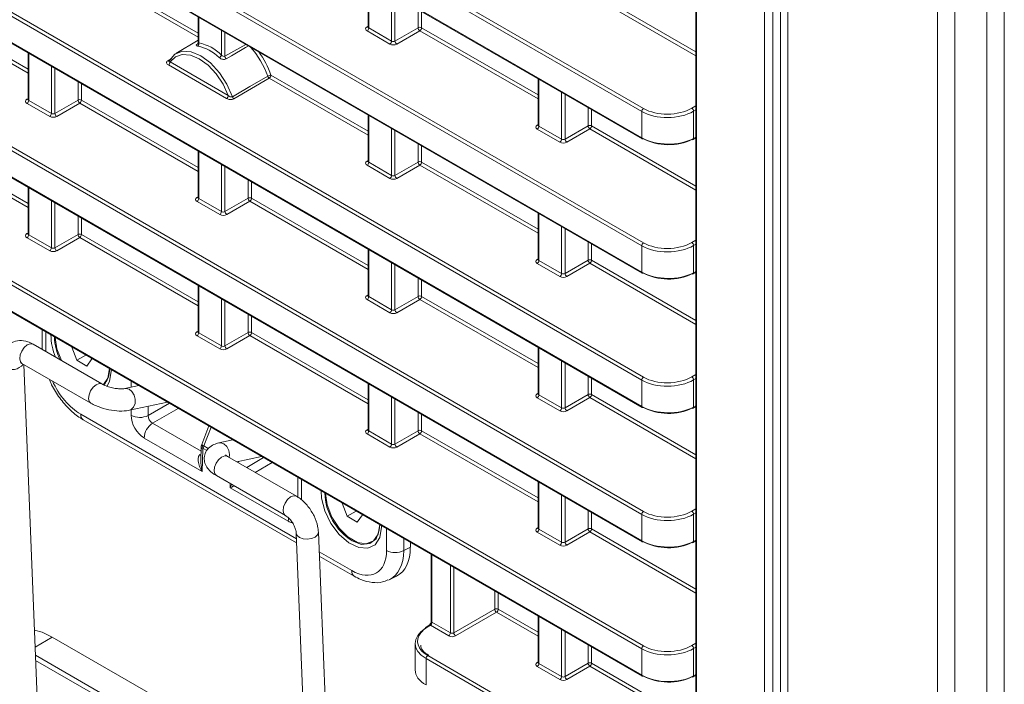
# Model space of a CAD drawing. Header units: millimetres. Extents: x 0 to 1118, y 0 to 864.
# Tile 105 of 235: x 842 to 862, y 297 to 311. Entities that reach past the tile are written whole.
import ezdxf

# ---------------------------------------------------------------- set-up
doc = ezdxf.new("R2010")
doc.units = ezdxf.units.MM

msp = doc.modelspace()

# ---------------------------------------------------------------- linework, layer by layer
at = {"color": 9, "linetype": 'Continuous', "lineweight": 0}
for p, q in [((854.792, 308.702), (756.061, 365.698)), ((756.096, 365.758), (854.826, 308.763)), ((756.061, 365.165), (854.792, 308.17)), ((854.792, 305.978), (756.061, 362.974)), ((756.096, 363.034), (854.826, 306.039)), ((756.061, 362.441), (854.792, 305.445)), ((756.096, 360.31), (854.826, 303.314)), ((854.792, 303.254), (756.061, 360.249)), ((756.061, 359.717), (854.792, 302.721)), ((854.792, 300.53), (756.061, 357.525)), ((756.096, 357.586), (854.826, 300.59)), ((756.061, 356.993), (854.792, 299.997)), ((854.792, 297.805), (756.061, 354.801)), ((756.096, 354.862), (854.826, 297.866)), ((756.061, 354.269), (854.792, 297.273)), ((857.277, 280.352), (857.277, 328.202)), ((857.452, 328.201), (857.452, 280.351)), ((857.752, 280.731), (857.752, 327.07)), ((855.904, 326.557), (855.904, 283.582)), ((860.788, 278.979), (860.788, 325.317)), ((861.141, 278.894), (861.141, 325.233)), ((861.788, 278.894), (861.788, 325.233)), ((862.141, 278.979), (862.141, 325.317)), ((845.796, 310.211), (843.399, 311.595)), ((843.433, 311.656), (845.796, 310.292)), ((849.258, 311.347), (849.258, 310.395)), ((849.718, 310.129), (849.718, 311.081)), ((849.789, 311.041), (849.789, 310.13)), ((855.89, 309.832), (853.74, 311.073)), ((853.775, 311.134), (855.89, 309.913)), ((842.349, 309.477), (839.951, 310.861)), ((839.986, 310.922), (842.349, 309.558)), ((845.811, 310.613), (845.811, 310.092)), ((850.257, 310.4), (850.257, 310.77)), ((850.328, 310.73), (850.328, 310.4)), ((849.222, 310.416), (849.243, 310.429)), ((849.258, 310.395), (849.718, 310.129)), ((849.789, 310.13), (850.257, 310.4)), ((850.328, 310.4), (852.69, 309.036)), ((846.271, 309.846), (846.271, 310.347)), ((846.341, 310.307), (846.341, 309.82)), ((849.684, 310.068), (849.223, 310.334)), ((850.293, 310.339), (849.824, 310.069)), ((852.69, 308.955), (850.293, 310.339)), ((846.341, 309.82), (846.766, 310.062)), ((842.363, 309.879), (842.363, 308.927)), ((842.824, 308.661), (842.824, 309.613)), ((845.186, 309.731), (845.263, 309.778)), ((846.375, 308.963), (845.195, 309.644)), ((845.23, 309.705), (846.41, 309.024)), ((842.894, 309.573), (842.894, 308.662)), ((847.274, 309.439), (849.243, 308.302)), ((843.363, 308.932), (843.363, 309.302)), ((843.433, 309.262), (843.433, 308.932)), ((847.24, 309.378), (846.524, 308.959)), ((849.243, 308.221), (847.24, 309.378)), ((852.705, 309.357), (852.705, 308.405)), ((853.166, 308.139), (853.166, 309.091)), ((853.236, 309.051), (853.236, 308.14)), ((842.327, 308.948), (842.349, 308.961)), ((842.789, 308.6), (842.329, 308.866)), ((842.363, 308.927), (842.824, 308.661)), ((842.894, 308.662), (843.363, 308.932)), ((843.399, 308.871), (842.93, 308.6)), ((845.796, 307.487), (843.399, 308.871)), ((843.433, 308.932), (845.796, 307.568)), ((855.808, 308.767), (855.89, 308.815)), ((849.258, 308.623), (849.258, 307.671)), ((853.705, 308.41), (853.705, 308.78)), ((853.775, 308.74), (853.775, 308.41)), ((854.792, 308.17), (854.792, 308.702)), ((855.89, 308.733), (855.843, 308.706)), ((855.843, 308.706), (855.843, 308.154)), ((852.669, 308.426), (852.69, 308.439)), ((852.705, 308.405), (853.166, 308.139)), ((853.236, 308.14), (853.705, 308.41)), ((853.775, 308.41), (855.89, 307.189)), ((849.718, 307.405), (849.718, 308.357)), ((849.789, 308.317), (849.789, 307.406)), ((853.131, 308.078), (852.67, 308.344)), ((853.74, 308.349), (853.271, 308.079)), ((855.89, 307.108), (853.74, 308.349)), ((842.349, 306.753), (839.951, 308.137)), ((839.986, 308.198), (842.349, 306.834)), ((850.257, 307.676), (850.257, 308.046)), ((850.328, 308.006), (850.328, 307.676)), ((855.843, 308.154), (855.89, 308.179)), ((845.811, 307.889), (845.811, 306.937)), ((846.271, 306.671), (846.271, 307.623)), ((849.222, 307.692), (849.243, 307.705)), ((849.684, 307.344), (849.223, 307.61)), ((849.258, 307.671), (849.718, 307.405)), ((849.789, 307.406), (850.257, 307.676)), ((850.293, 307.615), (849.824, 307.345)), ((852.69, 306.231), (850.293, 307.615)), ((850.328, 307.676), (852.69, 306.312)), ((846.341, 307.583), (846.341, 306.672)), ((846.81, 306.942), (846.81, 307.312)), ((846.88, 307.272), (846.88, 306.942)), ((842.363, 307.155), (842.363, 306.203)), ((842.824, 305.937), (842.824, 306.889)), ((842.894, 306.849), (842.894, 305.938)), ((845.775, 306.958), (845.796, 306.971)), ((846.237, 306.61), (845.776, 306.876)), ((845.811, 306.937), (846.271, 306.671)), ((846.341, 306.672), (846.81, 306.942)), ((846.846, 306.881), (846.377, 306.61)), ((849.243, 305.497), (846.846, 306.881)), ((846.88, 306.942), (849.243, 305.578)), ((852.705, 306.633), (852.705, 305.681)), ((843.363, 306.208), (843.363, 306.578)), ((843.433, 306.538), (843.433, 306.208)), ((842.327, 306.224), (842.349, 306.237)), ((842.363, 306.203), (842.824, 305.937)), ((842.894, 305.938), (843.363, 306.208)), ((843.433, 306.208), (845.796, 304.844)), ((853.166, 305.415), (853.166, 306.367)), ((853.236, 306.327), (853.236, 305.416)), ((842.789, 305.876), (842.329, 306.142)), ((843.399, 306.147), (842.93, 305.876)), ((845.796, 304.763), (843.399, 306.147)), ((853.705, 305.686), (853.705, 306.056)), ((853.775, 306.016), (853.775, 305.686)), ((855.808, 306.043), (855.89, 306.091)), ((855.89, 306.009), (855.843, 305.982)), ((849.258, 305.899), (849.258, 304.947)), ((854.792, 305.445), (854.792, 305.978)), ((855.843, 305.982), (855.843, 305.43)), ((849.718, 304.681), (849.718, 305.633)), ((852.669, 305.702), (852.69, 305.715)), ((853.131, 305.354), (852.67, 305.62)), ((852.705, 305.681), (853.166, 305.415)), ((853.236, 305.416), (853.705, 305.686)), ((853.74, 305.625), (853.271, 305.355)), ((855.89, 304.384), (853.74, 305.625)), ((853.775, 305.686), (855.89, 304.465)), ((849.789, 305.593), (849.789, 304.682)), ((855.843, 305.43), (855.89, 305.455)), ((850.257, 304.952), (850.257, 305.322)), ((850.328, 305.282), (850.328, 304.952)), ((845.811, 305.165), (845.811, 304.213)), ((846.271, 303.947), (846.271, 304.899)), ((846.341, 304.859), (846.341, 303.948)), ((849.222, 304.968), (849.243, 304.981)), ((849.684, 304.62), (849.223, 304.886)), ((849.258, 304.947), (849.718, 304.681)), ((849.789, 304.682), (850.257, 304.952)), ((850.293, 304.891), (849.824, 304.62)), ((852.69, 303.507), (850.293, 304.891)), ((850.328, 304.952), (852.69, 303.588)), ((846.81, 304.218), (846.81, 304.588)), ((846.88, 304.548), (846.88, 304.218)), ((842.711, 304.23), (842.711, 303.833)), ((845.775, 304.234), (845.796, 304.247)), ((845.811, 304.213), (846.271, 303.947)), ((846.341, 303.948), (846.81, 304.218)), ((846.88, 304.218), (849.243, 302.854)), ((846.237, 303.886), (845.776, 304.152)), ((846.846, 304.157), (846.377, 303.886)), ((849.243, 302.773), (846.846, 304.157)), ((852.705, 303.909), (852.705, 302.957)), ((853.166, 302.691), (853.166, 303.643)), ((853.236, 303.603), (853.236, 302.692)), ((844.438, 303.11), (844.438, 303.233)), ((853.705, 302.962), (853.705, 303.332)), ((853.775, 303.292), (853.775, 302.962)), ((854.792, 302.721), (854.792, 303.254)), ((855.808, 303.319), (855.89, 303.367)), ((855.89, 303.285), (855.843, 303.258)), ((855.843, 303.258), (855.843, 302.706)), ((849.258, 303.175), (849.258, 302.223)), ((849.718, 301.957), (849.718, 302.909)), ((849.789, 302.869), (849.789, 301.958)), ((852.669, 302.978), (852.69, 302.991)), ((853.131, 302.63), (852.67, 302.896)), ((852.705, 302.957), (853.166, 302.691)), ((853.236, 302.692), (853.705, 302.962)), ((853.74, 302.901), (853.271, 302.63)), ((855.89, 301.66), (853.74, 302.901)), ((853.775, 302.962), (855.89, 301.741)), ((844.438, 302.539), (844.438, 302.65)), ((844.786, 302.536), (845.216, 302.784)), ((844.786, 302.725), (844.786, 302.536)), ((845.393, 302.682), (844.874, 302.383)), ((855.843, 302.706), (855.89, 302.731)), ((843.418, 302.563), (847.791, 300.039)), ((850.257, 302.228), (850.257, 302.598)), ((850.328, 302.558), (850.328, 302.228)), ((844.874, 302.383), (845.859, 301.814)), ((846.059, 302.298), (845.914, 301.92)), ((849.222, 302.244), (849.243, 302.257)), ((849.258, 302.223), (849.718, 301.957)), ((849.789, 301.958), (850.257, 302.228)), ((850.328, 302.228), (852.69, 300.864)), ((845.881, 301.401), (844.703, 302.08)), ((849.684, 301.896), (849.223, 302.162)), ((850.293, 302.167), (849.824, 301.896)), ((852.69, 300.783), (850.293, 302.167)), ((845.894, 301.852), (845.881, 301.401)), ((845.899, 301.867), (845.894, 301.852)), ((845.975, 301.824), (845.899, 301.867)), ((845.914, 301.92), (846.004, 301.868)), ((846.782, 301.483), (847.126, 301.682)), ((846.613, 301.605), (846.606, 301.584)), ((847.299, 301.582), (846.956, 301.383)), ((847.891, 301.24), (847.891, 300.825)), ((846.449, 301.073), (846.446, 301.157)), ((847.626, 300.393), (846.449, 301.073)), ((852.705, 301.185), (852.705, 300.233)), ((853.166, 299.967), (853.166, 300.919)), ((853.236, 300.879), (853.236, 299.968)), ((855.808, 300.595), (855.89, 300.642)), ((853.705, 300.238), (853.705, 300.608)), ((853.775, 300.568), (853.775, 300.238)), ((854.792, 299.997), (854.792, 300.53)), ((855.89, 300.561), (855.843, 300.534)), ((855.843, 300.534), (855.843, 299.982)), ((849.618, 299.8), (849.618, 300.243)), ((852.669, 300.254), (852.69, 300.267)), ((852.705, 300.233), (853.166, 299.967)), ((853.236, 299.968), (853.705, 300.238)), ((853.775, 300.238), (855.89, 299.017)), ((849.965, 300.043), (849.965, 299.797)), ((853.131, 299.906), (852.67, 300.172)), ((853.74, 300.177), (853.271, 299.906)), ((855.89, 298.936), (853.74, 300.177)), ((849.965, 299.797), (850.1, 299.864)), ((855.843, 299.982), (855.89, 300.007)), ((848.252, 299.773), (848.911, 299.392)), ((850.539, 299.711), (850.539, 298.343)), ((850.912, 298.128), (850.912, 299.496)), ((850.982, 299.456), (850.982, 298.129)), ((851.81, 298.608), (851.81, 298.977)), ((851.881, 298.937), (851.881, 298.607)), ((850.982, 298.129), (851.81, 298.608)), ((851.846, 298.546), (851.017, 298.068)), ((852.69, 298.059), (851.846, 298.546)), ((851.881, 298.607), (852.69, 298.14)), ((852.705, 298.461), (852.705, 297.509)), ((850.506, 298.282), (850.444, 298.244)), ((850.877, 298.067), (850.506, 298.282)), ((850.539, 298.343), (850.912, 298.128)), ((842.841, 298.045), (842.491, 297.839)), ((853.166, 297.242), (853.166, 298.195)), ((853.236, 298.155), (853.236, 297.244)), ((853.705, 297.514), (853.705, 297.884)), ((853.775, 297.843), (853.775, 297.514)), ((855.808, 297.871), (855.89, 297.918)), ((855.89, 297.837), (855.843, 297.81)), ((845.808, 295.766), (842.498, 297.676)), ((850.453, 297.667), (854.826, 295.142)), ((854.792, 297.273), (854.792, 297.805)), ((855.843, 297.81), (855.843, 297.258)), ((842.502, 297.572), (845.72, 295.715)), ((854.792, 295.081), (850.418, 297.606)), ((850.418, 297.606), (850.418, 297.074)), ((852.669, 297.53), (852.69, 297.543)), ((853.131, 297.182), (852.67, 297.448)), ((852.705, 297.509), (853.166, 297.242)), ((853.236, 297.244), (853.705, 297.514)), ((853.74, 297.453), (853.271, 297.182)), ((855.89, 296.212), (853.74, 297.453)), ((853.775, 297.514), (855.89, 296.293)), ((855.843, 297.258), (855.89, 297.283))]:
    msp.add_line(p, q, dxfattribs=at)
at = {"color": 7, "linetype": 'Continuous', "lineweight": 15}
for p, q in [((756.072, 365.143), (854.802, 308.147)), ((756.072, 362.418), (854.802, 305.423)), ((756.072, 359.694), (854.802, 302.699)), ((756.072, 356.97), (854.802, 299.974)), ((756.072, 354.246), (854.802, 297.25)), ((857.606, 327.274), (857.606, 280.935)), ((855.89, 326.577), (855.89, 283.602)), ((849.243, 311.356), (849.243, 310.416)), ((845.796, 310.622), (845.796, 310.09)), ((849.243, 310.416), (849.242, 310.41)), ((845.796, 310.147), (845.348, 309.875)), ((842.349, 309.888), (842.349, 308.947)), ((845.208, 309.727), (845.207, 309.726)), ((852.69, 309.366), (852.69, 308.426)), ((842.349, 308.948), (842.347, 308.941)), ((849.243, 308.632), (849.243, 307.692)), ((852.69, 308.426), (852.689, 308.42)), ((855.832, 308.131), (855.89, 308.162)), ((845.796, 307.898), (845.796, 306.957)), ((849.243, 307.692), (849.242, 307.685)), ((842.349, 307.164), (842.349, 306.223)), ((845.796, 306.958), (845.794, 306.951)), ((852.69, 306.642), (852.69, 305.702)), ((842.349, 306.224), (842.347, 306.217)), ((849.243, 305.908), (849.243, 304.967)), ((852.69, 305.702), (852.689, 305.695)), ((855.832, 305.407), (855.89, 305.438)), ((845.796, 305.174), (845.796, 304.233)), ((849.243, 304.968), (849.242, 304.961)), ((842.638, 304.272), (842.638, 303.889)), ((845.796, 304.234), (845.794, 304.227)), ((843.849, 303.176), (842.452, 303.982)), ((843.241, 303.924), (843.238, 303.919)), ((843.244, 303.923), (843.238, 303.919)), ((843.238, 303.919), (843.34, 303.656)), ((852.69, 303.918), (852.69, 302.977)), ((843.523, 303.762), (843.34, 303.656)), ((843.34, 303.656), (843.544, 303.539)), ((843.544, 303.539), (843.646, 303.684)), ((843.646, 303.684), (843.643, 303.692)), ((842.227, 303.593), (843.624, 302.786)), ((842.63, 294.372), (842.263, 303.572)), ((843.999, 303.48), (843.999, 303.487)), ((844.035, 303.466), (844.036, 303.439)), ((844.593, 303.144), (844.311, 303.083)), ((844.314, 303.084), (844.311, 303.083)), ((849.243, 303.184), (849.243, 302.243)), ((852.69, 302.978), (852.689, 302.971)), ((844.405, 302.643), (845.174, 302.808)), ((855.832, 302.683), (855.89, 302.714)), ((843.47, 302.449), (847.794, 299.953)), ((846.014, 302.324), (845.871, 301.949)), ((849.243, 302.244), (849.242, 302.237)), ((846.503, 302.042), (846.22, 301.981)), ((845.862, 301.902), (845.853, 301.623)), ((847.791, 300.9), (846.394, 301.707)), ((846.582, 301.598), (847.084, 301.706)), ((846.169, 301.317), (847.566, 300.511)), ((847.818, 301.282), (847.818, 300.883)), ((852.69, 301.194), (852.69, 300.253)), ((848.722, 300.761), (848.718, 300.756)), ((848.724, 300.759), (848.718, 300.756)), ((848.718, 300.756), (848.82, 300.493)), ((849.003, 300.598), (848.82, 300.493)), ((848.82, 300.493), (849.024, 300.375)), ((849.024, 300.375), (849.127, 300.52)), ((849.127, 300.52), (849.123, 300.529)), ((849.479, 300.317), (849.479, 300.323)), ((852.69, 300.254), (852.689, 300.247)), ((847.786, 300.154), (848.155, 290.905)), ((848.605, 290.923), (848.236, 300.172)), ((850.1, 299.864), (850.1, 299.965)), ((855.832, 299.959), (855.89, 299.99)), ((848.255, 299.686), (848.963, 299.278)), ((850.525, 299.72), (850.525, 298.364)), ((849.682, 299.212), (849.819, 299.28)), ((852.69, 298.47), (852.69, 297.529)), ((850.48, 298.284), (850.418, 298.246)), ((846.335, 296.028), (842.841, 298.045)), ((850.198, 297.915), (850.198, 297.377)), ((852.69, 297.53), (852.689, 297.523)), ((855.832, 297.235), (855.89, 297.266))]:
    msp.add_line(p, q, dxfattribs=at)
at = {"color": 9, "linetype": 'Continuous', "lineweight": 0, "flags": 128}
for points in [[(846.821, 310.03), (846.761, 309.996), (846.473, 309.831), (846.364, 309.769)], [(846.41, 309.024), (846.304, 309.252), (846.163, 309.462), (845.998, 309.638), (845.82, 309.769), (845.642, 309.844), (845.477, 309.858), (845.336, 309.811), (845.23, 309.705)], [(846.492, 309), (846.563, 309.042), (846.849, 309.209), (847.208, 309.419)], [(842.902, 304.12), (842.935, 303.887), (843.025, 303.652)], [(842.181, 303.688), (842.19, 303.764), (842.222, 303.844), (842.272, 303.915), (842.332, 303.967), (842.394, 303.992), (842.447, 303.985), (842.452, 303.982)], [(842.227, 303.593), (842.196, 303.626), (842.181, 303.688)], [(843.877, 303.162), (843.966, 303.292), (843.999, 303.49)], [(843.577, 302.881), (843.587, 302.958), (843.619, 303.037), (843.669, 303.109), (843.729, 303.161), (843.79, 303.185), (843.844, 303.179), (843.848, 303.176)], [(844.491, 302.707), (844.519, 302.78), (844.522, 302.865), (844.501, 302.95), (844.457, 303.022), (844.399, 303.07), (844.334, 303.086), (844.314, 303.084)], [(843.624, 302.786), (843.592, 302.82), (843.577, 302.881)], [(844.405, 302.643), (844.443, 302.658), (844.491, 302.707)], [(846.22, 301.981), (846.258, 301.983), (846.322, 301.959), (846.378, 301.906), (846.417, 301.83), (846.433, 301.744), (846.43, 301.686)], [(845.829, 301.743), (845.846, 301.735), (845.856, 301.731)], [(846.123, 301.412), (846.132, 301.488), (846.164, 301.568), (846.214, 301.639), (846.275, 301.691), (846.336, 301.716), (846.389, 301.709), (846.394, 301.707)], [(846.169, 301.317), (846.138, 301.351), (846.123, 301.412)], [(847.519, 300.606), (847.529, 300.682), (847.561, 300.762), (847.611, 300.833), (847.671, 300.885), (847.733, 300.91), (847.786, 300.903), (847.791, 300.9)], [(848.382, 300.957), (848.415, 300.724), (848.51, 300.478), (848.656, 300.252), (848.835, 300.074), (849.026, 299.964), (849.205, 299.936), (849.351, 299.993), (849.446, 300.128), (849.479, 300.326)], [(847.565, 300.511), (847.534, 300.545), (847.519, 300.606)], [(847.626, 300.393), (847.629, 300.434), (847.633, 300.453)], [(847.786, 300.154), (847.803, 300.106), (847.852, 300.063)], [(847.852, 300.063), (847.925, 300.036), (848.011, 300.027), (848.097, 300.04), (848.17, 300.071), (848.219, 300.117), (848.236, 300.169), (848.236, 300.172)]]:
    msp.add_lwpolyline(points, dxfattribs=at)
at = {"color": 7, "linetype": 'Continuous', "lineweight": 15, "flags": 128}
for points in [[(845.218, 309.736), (845.328, 309.862), (845.479, 309.922), (845.659, 309.911), (845.855, 309.83), (846.05, 309.685), (846.231, 309.488), (846.382, 309.253), (846.492, 309)], [(842.638, 303.889), (842.638, 303.887), (842.64, 303.874)], [(844.036, 303.439), (844.003, 303.229), (843.947, 303.124)], [(849.515, 300.302), (849.516, 300.275), (849.483, 300.065), (849.387, 299.916), (849.239, 299.844), (849.055, 299.857), (848.854, 299.954), (848.659, 300.123), (848.491, 300.348), (848.367, 300.602), (848.302, 300.86), (848.294, 301.007)], [(849.479, 300.317), (849.471, 300.21), (849.405, 300.038), (849.28, 299.939), (849.113, 299.924), (848.922, 299.995)], [(842.841, 298.045), (842.634, 298.141), (842.478, 298.181)]]:
    msp.add_lwpolyline(points, dxfattribs=at)
at = {"color": 9, "linetype": 'Continuous', "lineweight": 0}
for centre, radius, start, end in [((849.237, 310.44), 0.0279, 236.5278, 281.5634), ((849.181, 310.398), 0.077, 303.2297, 357.3477), ((850.292, 310.332), 0.077, 62.6565, 116.7662), ((850.337, 310.405), 0.0793, 183.5222, 236.4778), ((850.251, 310.404), 0.077, 303.2297, 357.3477), ((845.752, 310.076), 0.0604, 305.9949, 15.9348), ((849.642, 310.132), 0.077, 303.2297, 357.3477), ((849.868, 310.135), 0.0793, 183.5222, 236.4778), ((846.172, 309.883), 0.106, 301.2937, 339.586), ((846.422, 309.825), 0.0802, 183.467, 223.9881), ((845.201, 309.754), 0.0278, 236.318, 281.8836), ((845.153, 309.709), 0.077, 303.2297, 357.3477), ((847.285, 309.283), 0.156, 93.9099, 119.5045), ((847.283, 309.444), 0.0795, 198.7239, 236.7043), ((847.197, 309.442), 0.077, 303.2297, 357.3477), ((846.333, 309.027), 0.077, 303.2297, 357.3477), ((846.567, 309.026), 0.0796, 198.3946, 236.6812), ((842.343, 308.971), 0.0279, 236.5278, 281.5634), ((842.286, 308.93), 0.077, 303.2297, 357.3477), ((843.398, 308.864), 0.077, 62.6565, 116.7662), ((843.442, 308.937), 0.0793, 183.5222, 236.4778), ((843.356, 308.936), 0.077, 303.2297, 357.3477), ((842.747, 308.664), 0.077, 303.2297, 357.3477), ((842.973, 308.667), 0.0793, 183.5222, 236.4778), ((854.869, 308.698), 0.077, 123.2297, 177.3477), ((855.764, 308.701), 0.0793, 3.5222, 56.4778), ((852.684, 308.45), 0.0279, 236.5278, 281.5634), ((852.628, 308.408), 0.077, 303.2297, 357.3477), ((853.739, 308.342), 0.077, 62.6565, 116.7662), ((853.784, 308.415), 0.0793, 183.5222, 236.4778), ((853.698, 308.414), 0.077, 303.2297, 357.3477), ((853.089, 308.142), 0.077, 303.2297, 357.3477), ((853.315, 308.145), 0.0793, 183.5222, 236.4778), ((854.816, 308.167), 0.0247, 173.763, 234.9248), ((855.818, 308.152), 0.0251, 303.6566, 5.5302), ((849.237, 307.715), 0.0279, 236.5278, 281.5634), ((849.181, 307.674), 0.077, 303.2297, 357.3477), ((850.292, 307.608), 0.077, 62.6565, 116.7662), ((850.337, 307.681), 0.0793, 183.5222, 236.4778), ((850.251, 307.68), 0.077, 303.2297, 357.3477), ((849.642, 307.408), 0.077, 303.2297, 357.3477), ((849.868, 307.411), 0.0793, 183.5222, 236.4778), ((845.79, 306.981), 0.0279, 236.5278, 281.5634), ((845.734, 306.94), 0.077, 303.2297, 357.3477), ((846.845, 306.874), 0.077, 62.6565, 116.7662), ((846.889, 306.947), 0.0793, 183.5222, 236.4778), ((846.803, 306.946), 0.077, 303.2297, 357.3477), ((846.194, 306.674), 0.077, 303.2297, 357.3477), ((846.421, 306.677), 0.0793, 183.5222, 236.4778), ((842.343, 306.247), 0.0279, 236.5278, 281.5634), ((842.286, 306.206), 0.077, 303.2297, 357.3477), ((843.398, 306.139), 0.077, 62.6565, 116.7662), ((843.442, 306.213), 0.0793, 183.5222, 236.4778), ((843.356, 306.211), 0.077, 303.2297, 357.3477), ((854.869, 305.974), 0.077, 123.2297, 177.3477), ((855.764, 305.977), 0.0793, 3.5222, 56.4778), ((842.747, 305.94), 0.077, 303.2297, 357.3477), ((842.973, 305.942), 0.0793, 183.5222, 236.4778), ((852.684, 305.725), 0.0279, 236.5278, 281.5634), ((852.628, 305.684), 0.077, 303.2297, 357.3477), ((853.739, 305.618), 0.077, 62.6565, 116.7662), ((853.784, 305.691), 0.0793, 183.5222, 236.4778), ((853.698, 305.69), 0.077, 303.2297, 357.3477), ((853.089, 305.418), 0.077, 303.2297, 357.3477), ((853.315, 305.421), 0.0793, 183.5222, 236.4778), ((854.816, 305.443), 0.0247, 173.763, 234.9248), ((855.818, 305.428), 0.0251, 303.6566, 5.5302), ((849.237, 304.991), 0.0279, 236.5278, 281.5634), ((849.181, 304.95), 0.077, 303.2297, 357.3477), ((850.292, 304.884), 0.077, 62.6565, 116.7662), ((850.337, 304.957), 0.0793, 183.5222, 236.4778), ((850.251, 304.956), 0.077, 303.2297, 357.3477), ((849.642, 304.684), 0.077, 303.2297, 357.3477), ((849.868, 304.687), 0.0793, 183.5222, 236.4778), ((845.79, 304.257), 0.0279, 236.5278, 281.5634), ((845.734, 304.216), 0.077, 303.2297, 357.3477), ((846.845, 304.149), 0.077, 62.6565, 116.7662), ((846.889, 304.223), 0.0793, 183.5222, 236.4778), ((846.803, 304.221), 0.077, 303.2297, 357.3477), ((846.194, 303.95), 0.077, 303.2297, 357.3477), ((846.421, 303.952), 0.0793, 183.5222, 236.4778), ((842.028, 303.749), 0.281, 237.4614, 322.6664), ((854.869, 303.25), 0.077, 123.2297, 177.3477), ((855.764, 303.253), 0.0793, 3.5222, 56.4778), ((852.684, 303.001), 0.0279, 236.5278, 281.5634), ((852.628, 302.96), 0.077, 303.2297, 357.3477), ((853.739, 302.894), 0.077, 62.6565, 116.7662), ((853.784, 302.967), 0.0793, 183.5222, 236.4778), ((853.698, 302.966), 0.077, 303.2297, 357.3477), ((853.089, 302.694), 0.077, 303.2297, 357.3477), ((853.315, 302.697), 0.0793, 183.5222, 236.4778), ((854.816, 302.719), 0.0247, 173.763, 234.9248), ((855.818, 302.704), 0.0251, 303.6566, 5.5302), ((843.538, 302.548), 0.12, 172.8844, 235.8034), ((844.615, 302.883), 0.386, 242.6993, 296.146), ((845.089, 302.062), 0.386, 123.85, 177.3048), ((849.237, 302.267), 0.0279, 236.5278, 281.5634), ((849.181, 302.226), 0.077, 303.2297, 357.3477), ((850.292, 302.159), 0.077, 62.6565, 116.7662), ((850.337, 302.233), 0.0793, 183.5222, 236.4778), ((850.251, 302.231), 0.077, 303.2297, 357.3477), ((845.92, 301.905), 0.0589, 184.3961, 244.0112), ((846.005, 301.935), 0.125, 178.1657, 212.5351), ((849.642, 301.96), 0.077, 303.2297, 357.3477), ((849.868, 301.962), 0.0793, 183.5222, 236.4778), ((854.869, 300.526), 0.077, 123.2297, 177.3477), ((855.764, 300.529), 0.0793, 3.5222, 56.4778), ((852.684, 300.277), 0.0279, 236.5278, 281.5634), ((852.628, 300.236), 0.077, 303.2297, 357.3477), ((853.739, 300.169), 0.077, 62.6565, 116.7662), ((853.784, 300.243), 0.0793, 183.5222, 236.4778), ((853.698, 300.241), 0.077, 303.2297, 357.3477), ((853.089, 299.97), 0.077, 303.2297, 357.3477), ((853.315, 299.972), 0.0793, 183.5222, 236.4778), ((854.816, 299.995), 0.0247, 173.763, 234.9248), ((855.818, 299.98), 0.0251, 303.6566, 5.5302), ((849.795, 300.143), 0.386, 242.6993, 296.146), ((849.031, 299.377), 0.12, 172.8827, 235.8205), ((851.845, 298.539), 0.077, 62.6565, 116.7662), ((851.89, 298.613), 0.0793, 183.5222, 236.4778), ((851.804, 298.611), 0.077, 303.2297, 357.3477), ((850.429, 298.223), 0.0251, 54.4735, 116.3416), ((850.491, 298.262), 0.0244, 53.4892, 117.3259), ((850.549, 298.366), 0.0247, 185.0787, 246.2415), ((850.835, 298.132), 0.077, 303.2297, 357.3477), ((851.061, 298.134), 0.0793, 183.5222, 236.4778), ((854.869, 297.802), 0.077, 123.2297, 177.3477), ((855.764, 297.805), 0.0793, 3.5222, 56.4778), ((850.495, 297.603), 0.077, 123.2297, 177.3477), ((852.684, 297.553), 0.0279, 236.5278, 281.5634), ((852.628, 297.512), 0.077, 303.2297, 357.3477), ((853.739, 297.445), 0.077, 62.6565, 116.7662), ((853.784, 297.519), 0.0793, 183.5222, 236.4778), ((853.698, 297.517), 0.077, 303.2297, 357.3477), ((853.089, 297.246), 0.077, 303.2297, 357.3477), ((853.315, 297.248), 0.0793, 183.5222, 236.4778), ((854.816, 297.271), 0.0247, 173.763, 234.9248), ((855.818, 297.256), 0.0251, 303.6566, 5.5302)]:
    msp.add_arc(centre, radius, start, end, dxfattribs=at)
at = {"color": 7, "linetype": 'Continuous', "lineweight": 15}
for centre, radius, start, end in [((845.607, 309.16), 0.886, 45.5715, 78.2144), ((845.621, 309.182), 0.93, 45.5715, 78.2144), ((845.581, 308.854), 1.722, 19.1411, 42.0563), ((845.559, 308.842), 1.816, 19.1791, 36.0505), ((854.812, 308.169), 0.0248, 245.3602, 304.6041), ((855.822, 308.154), 0.0247, 233.6019, 292.9652), ((854.812, 305.445), 0.0248, 245.3602, 304.6041), ((855.822, 305.43), 0.0247, 233.6019, 292.9652), ((843.956, 304.167), 1.142, 179.7948, 202.9621), ((843.971, 304.152), 1.086, 181.1841, 206.5897), ((843.571, 303.449), 0.429, 316.1341, 4.1224), ((854.812, 302.721), 0.0248, 245.3602, 304.6041), ((855.822, 302.706), 0.0247, 233.6019, 292.9652), ((849.552, 301.001), 1.187, 181.7054, 237.9536), ((854.812, 299.997), 0.0248, 245.3602, 304.6041), ((855.822, 299.982), 0.0247, 233.6019, 292.9652), ((850.433, 298.226), 0.0247, 127.033, 186.4015), ((854.812, 297.273), 0.0248, 245.3602, 304.6041), ((855.822, 297.258), 0.0247, 233.6019, 292.9652)]:
    msp.add_arc(centre, radius, start, end, dxfattribs=at)
at = {"color": 9, "linetype": 'Continuous', "lineweight": 0}
for centre, major_axis, ratio, start_param, end_param in [((849.294, 310.376), (0.1, 0.0015), 0.587275, 2.364613, 3.917956), ((849.293, 310.417), (0.05, 0.0016), 0.597067, 3.122887, 3.908285), ((849.754, 310.11), (0.1, 0.0015), 0.587275, 3.917956, 5.471299), ((849.754, 310.151), (0.05, 0.0016), 0.597067, 3.908285, 5.461628), ((842.399, 308.908), (0.1, 0.0015), 0.587275, 2.364613, 3.917956), ((842.399, 308.948), (0.05, 0.0016), 0.597067, 3.122887, 3.908285), ((842.86, 308.642), (0.1, 0.0015), 0.587275, 3.917956, 5.471299), ((842.86, 308.682), (0.05, 0.0016), 0.597067, 3.908285, 5.461628), ((855.322, 309.018), (0.75, 0.011), 0.586615, 3.918577, 5.471921), ((855.321, 309.058), (0.7, 0.011), 0.587275, 3.917956, 5.471299), ((852.741, 308.386), (0.1, 0.0015), 0.587275, 2.364613, 3.917956), ((852.74, 308.427), (0.05, 0.0016), 0.597067, 3.122887, 3.908285), ((853.202, 308.12), (0.1, 0.0015), 0.587275, 3.917956, 5.471299), ((853.201, 308.161), (0.05, 0.0016), 0.597067, 3.908285, 5.461628), ((849.294, 307.652), (0.1, 0.0015), 0.587275, 2.364613, 3.917956), ((849.293, 307.693), (0.05, 0.0016), 0.597067, 3.122887, 3.908285), ((849.754, 307.427), (0.05, 0.0016), 0.597067, 3.908285, 5.461628), ((849.754, 307.386), (0.1, 0.0015), 0.587275, 3.917956, 5.471299), ((845.846, 306.918), (0.1, 0.0015), 0.587275, 2.364613, 3.917956), ((845.846, 306.958), (0.05, 0.0016), 0.597067, 3.122887, 3.908285), ((846.307, 306.652), (0.1, 0.0015), 0.587275, 3.917956, 5.471299), ((846.307, 306.692), (0.05, 0.0016), 0.597067, 3.908285, 5.461628), ((842.399, 306.184), (0.1, 0.0015), 0.587275, 2.364613, 3.917956), ((842.399, 306.224), (0.05, 0.0016), 0.597067, 3.122887, 3.908285), ((855.321, 306.334), (0.7, 0.011), 0.587275, 3.917956, 5.471299), ((842.86, 305.918), (0.1, 0.0015), 0.587275, 3.917956, 5.471299), ((842.86, 305.958), (0.05, 0.0016), 0.597067, 3.908285, 5.461628), ((855.322, 306.294), (0.75, 0.011), 0.586615, 3.918577, 5.471921), ((852.741, 305.662), (0.1, 0.0015), 0.587275, 2.364613, 3.917956), ((852.74, 305.703), (0.05, 0.0016), 0.597067, 3.122887, 3.908285), ((853.201, 305.437), (0.05, 0.0016), 0.597067, 3.908285, 5.461628), ((853.202, 305.396), (0.1, 0.0015), 0.587275, 3.917956, 5.471299), ((849.294, 304.928), (0.1, 0.0015), 0.587275, 2.364613, 3.917956), ((849.293, 304.968), (0.05, 0.0016), 0.597067, 3.122887, 3.908285), ((849.754, 304.662), (0.1, 0.0015), 0.587275, 3.917956, 5.471299), ((849.754, 304.702), (0.05, 0.0016), 0.597067, 3.908285, 5.461628), ((845.846, 304.194), (0.1, 0.0015), 0.587275, 2.364613, 3.917956), ((845.846, 304.234), (0.05, 0.0016), 0.597067, 3.122887, 3.908285), ((846.307, 303.928), (0.1, 0.0015), 0.587275, 3.917956, 5.471299), ((846.307, 303.968), (0.05, 0.0016), 0.597067, 3.908285, 5.461628), ((843.419, 303.38), (-0.5, 0.866), 0.578085, 1.405626, 2.355667), ((855.322, 303.57), (0.75, 0.011), 0.586615, 3.918577, 5.471921), ((855.321, 303.61), (0.7, 0.011), 0.587275, 3.917956, 5.471299), ((852.741, 302.938), (0.1, 0.0015), 0.587275, 2.364613, 3.917956), ((852.74, 302.978), (0.05, 0.0016), 0.597067, 3.122887, 3.908285), ((853.202, 302.672), (0.1, 0.0015), 0.587275, 3.917956, 5.471299), ((853.201, 302.712), (0.05, 0.0016), 0.597067, 3.908285, 5.461628), ((844.704, 302.387), (-0.187, 0.325), 0.578085, 0.786089, 2.355667), ((844.88, 302.489), (-0.062, 0.108), 0.661444, 0.786097, 2.355676), ((849.294, 302.204), (0.1, 0.0015), 0.587275, 2.364613, 3.917956), ((849.293, 302.244), (0.05, 0.0016), 0.597067, 3.122887, 3.908285), ((845.983, 301.892), (0.112, -0.057), 0.094777, 3.151645, 3.593935), ((845.992, 301.916), (0.12, -0.035), 0.182004, 3.568943, 4.064495), ((845.992, 301.916), (0.075, 0.101), 0.548757, 1.923034, 2.418586), ((849.754, 301.938), (0.1, 0.0015), 0.587275, 3.917956, 5.471299), ((849.754, 301.978), (0.05, 0.0016), 0.597067, 3.908285, 5.461628), ((855.322, 300.846), (0.75, 0.011), 0.586615, 3.918577, 5.471921), ((855.321, 300.886), (0.7, 0.011), 0.587275, 3.917956, 5.471299), ((847.626, 300.7), (-0.188, 0.325), 0.576679, 2.356885, 2.657534), ((852.741, 300.214), (0.1, 0.0015), 0.587275, 2.364613, 3.917956), ((852.74, 300.254), (0.05, 0.0016), 0.597067, 3.122887, 3.908285), ((853.202, 299.948), (0.1, 0.0015), 0.587275, 3.917956, 5.471299), ((853.201, 299.988), (0.05, 0.0016), 0.597067, 3.908285, 5.461628), ((848.91, 300.21), (-0.501, 0.867), 0.576679, 2.356885, 3.926463), ((849.087, 300.312), (-0.612, 1.091), 0.576903, 3.113686, 3.933423), ((850.947, 297.963), (0.7, 0.011), 0.587275, 2.364613, 2.700546), ((850.505, 298.322), (0.0237, 0.044), 0.556897, 3.928091, 5.481434), ((850.948, 298.11), (0.1, 0.0015), 0.587275, 3.917956, 5.471299), ((850.947, 298.15), (0.05, 0.0016), 0.597067, 3.908285, 5.461628), ((855.321, 298.162), (0.7, 0.011), 0.587275, 3.917956, 5.471299), ((855.322, 298.122), (0.75, 0.011), 0.586615, 3.918577, 5.471921), ((852.741, 297.49), (0.1, 0.0015), 0.587275, 2.364613, 3.917956), ((852.74, 297.53), (0.05, 0.0016), 0.597067, 3.122887, 3.908285), ((853.201, 297.264), (0.05, 0.0016), 0.597067, 3.908285, 5.461628), ((853.202, 297.224), (0.1, 0.0015), 0.587275, 3.917956, 5.471299)]:
    msp.add_ellipse(centre, major_axis=major_axis, ratio=ratio, start_param=start_param, end_param=end_param, dxfattribs=at)
at = {"color": 7, "linetype": 'Continuous', "lineweight": 15}
for centre, major_axis, ratio, start_param, end_param in [((855.322, 308.466), (0.75, -0.01), 0.567807, 3.934873, 5.488216), ((855.321, 308.425), (0.7, -0.01), 0.567125, 3.935417, 5.48876), ((855.322, 305.742), (0.75, -0.01), 0.567807, 3.934873, 5.488216), ((855.321, 305.7), (0.7, -0.01), 0.567125, 3.935417, 5.48876), ((855.322, 303.018), (0.75, -0.01), 0.567807, 3.934873, 5.488216), ((855.321, 302.976), (0.7, -0.01), 0.567125, 3.935417, 5.48876), ((849.215, 300.376), (-0.626, 1.084), 0.576679, 3.106726, 3.926463), ((855.322, 300.294), (0.75, -0.01), 0.567807, 3.934873, 5.488216), ((855.321, 300.252), (0.7, -0.01), 0.567125, 3.935417, 5.48876), ((849.087, 300.312), (-0.612, 1.091), 0.576903, 3.076572, 3.113686), ((850.948, 297.923), (0.75, 0.011), 0.586615, 2.365234, 3.918577), ((850.947, 297.963), (0.7, 0.011), 0.587275, 2.700546, 3.917956), ((850.948, 297.37), (0.75, -0.01), 0.567807, 3.149475, 3.934873), ((855.322, 297.569), (0.75, -0.01), 0.567807, 3.934873, 5.488216), ((855.321, 297.528), (0.7, -0.01), 0.567125, 3.935417, 5.48876)]:
    msp.add_ellipse(centre, major_axis=major_axis, ratio=ratio, start_param=start_param, end_param=end_param, dxfattribs=at)
at = {"color": 9, "linetype": 'Continuous', "lineweight": 0}
for points, knots in [([(845.79, 310.074), (845.772, 310.063), (845.761, 310.052), (845.761, 310.036), (845.77, 310.03), (845.788, 310.027)], [0, 0, 0, 0, 0.5, 0.5, 1, 1, 1, 1]), ([(845.811, 310.092), (845.807, 310.091), (845.8, 310.09), (845.795, 310.089), (845.796, 310.09), (845.796, 310.09)], [0, 0, 0, 0, 0.465848, 0.9255385, 1, 1, 1, 1]), ([(846.341, 309.82), (846.331, 309.814), (846.317, 309.815), (846.292, 309.826), (846.28, 309.835), (846.271, 309.846)], [0, 0, 0, 0, 0.5, 0.5, 1, 1, 1, 1]), ([(845.186, 309.731), (845.166, 309.719), (845.157, 309.703), (845.163, 309.67), (845.176, 309.656), (845.195, 309.644)], [0, 0, 0, 0, 0.5, 0.5, 1, 1, 1, 1]), ([(845.23, 309.705), (845.224, 309.707), (845.214, 309.709), (845.206, 309.716), (845.206, 309.722), (845.207, 309.726), (845.208, 309.727), (845.208, 309.727)], [0, 0, 0, 0, 0.357244, 0.692379, 0.9042, 0.972114, 1, 1, 1, 1]), ([(846.227, 309.793), (846.245, 309.776), (846.269, 309.764), (846.32, 309.755), (846.345, 309.758), (846.364, 309.769)], [0, 0, 0, 0, 0.5, 0.5, 1, 1, 1, 1]), ([(846.492, 309), (846.48, 308.994), (846.463, 308.994), (846.434, 309.005), (846.421, 309.014), (846.41, 309.024)], [0, 0, 0, 0, 0.5, 0.5, 1, 1, 1, 1]), ([(846.375, 308.963), (846.395, 308.952), (846.421, 308.944), (846.475, 308.942), (846.504, 308.947), (846.524, 308.959)], [0, 0, 0, 0, 0.5, 0.5, 1, 1, 1, 1]), ([(845.881, 301.401), (845.88, 301.401), (845.86, 301.433), (845.824, 301.503), (845.795, 301.602), (845.797, 301.672), (845.81, 301.715), (845.821, 301.731), (845.829, 301.743)], [0, 0, 0, 0, 0.0042176, 0.3030103, 0.6212884, 0.8374244, 0.8781819, 1, 1, 1, 1]), ([(845.854, 301.623), (845.854, 301.585), (845.856, 301.509), (845.871, 301.437), (845.88, 301.401), (845.881, 301.401)], [0, 0, 0, 0, 0.494521, 0.991607, 1, 1, 1, 1]), ([(846.449, 301.073), (846.449, 301.073), (846.457, 301.094), (846.467, 301.117), (846.477, 301.139)], [0, 0, 0, 0, 0.019542, 1, 1, 1, 1]), ([(846.528, 301.11), (846.524, 301.108), (846.493, 301.091), (846.469, 301.082), (846.449, 301.073), (846.449, 301.073)], [0, 0, 0, 0, 0.115714, 0.987692, 1, 1, 1, 1])]:
    msp.add_open_spline(points, degree=3, knots=knots, dxfattribs=at)
at = {"color": 7, "linetype": 'Continuous', "lineweight": 15}
for points, knots in [([(845.795, 310.09), (845.795, 310.088), (845.796, 310.082), (845.793, 310.074), (845.789, 310.069), (845.79, 310.07), (845.79, 310.07)], [0, 0, 0, 0, 0.130901, 0.588131, 0.886553, 1, 1, 1, 1]), ([(845.208, 309.727), (845.209, 309.729), (845.211, 309.731), (845.215, 309.734), (845.217, 309.735), (845.218, 309.736)], [0, 0, 0, 0, 0.55917, 0.765648, 1, 1, 1, 1]), ([(842.452, 303.982), (842.416, 304.001), (842.328, 304.045), (842.18, 304.067), (842.015, 304.027), (841.891, 303.92), (841.818, 303.772), (841.813, 303.662), (841.811, 303.603)], [0, 0, 0, 0, 0.125023, 0.308316, 0.475576, 0.655207, 0.816355, 1, 1, 1, 1]), ([(842.197, 303.607), (842.196, 303.607), (842.193, 303.607), (842.209, 303.603), (842.224, 303.595), (842.227, 303.593)], [0, 0, 0, 0, 0.251043, 0.829758, 1, 1, 1, 1]), ([(842.783, 303.272), (842.797, 303.234), (842.849, 303.101), (842.989, 302.887), (843.186, 302.655), (843.354, 302.519), (843.45, 302.461), (843.47, 302.449)], [0, 0, 0, 0, 0.108169, 0.384867, 0.6631, 0.92937, 1, 1, 1, 1]), ([(844.311, 303.083), (844.299, 303.081), (844.274, 303.077), (844.205, 303.076), (844.114, 303.086), (844.009, 303.109), (843.912, 303.143), (843.868, 303.166), (843.849, 303.176)], [0, 0, 0, 0, 0.13385, 0.27825, 0.451774, 0.645828, 0.846874, 1, 1, 1, 1]), ([(843.624, 302.786), (843.655, 302.77), (843.747, 302.721), (843.928, 302.661), (844.15, 302.624), (844.307, 302.625), (844.387, 302.639), (844.405, 302.643)], [0, 0, 0, 0, 0.138472, 0.403207, 0.662749, 0.920754, 1, 1, 1, 1]), ([(845.871, 301.949), (845.871, 301.948), (845.865, 301.938), (845.863, 301.922), (845.862, 301.906), (845.862, 301.902)], [0, 0, 0, 0, 0.04657, 0.707726, 1, 1, 1, 1]), ([(846.22, 301.981), (846.185, 301.971), (846.108, 301.951), (846.006, 301.883), (845.932, 301.774), (845.913, 301.651), (845.942, 301.537), (846.01, 301.435), (846.089, 301.366), (846.151, 301.328), (846.169, 301.317)], [0, 0, 0, 0, 0.120759, 0.268885, 0.399798, 0.526067, 0.646236, 0.77069, 0.933983, 1, 1, 1, 1]), ([(846.394, 301.707), (846.381, 301.715), (846.358, 301.729), (846.348, 301.741), (846.35, 301.738), (846.35, 301.738)], [0, 0, 0, 0, 0.516709, 0.944366, 1, 1, 1, 1]), ([(848.236, 300.172), (848.232, 300.211), (848.222, 300.32), (848.155, 300.503), (848.03, 300.701), (847.9, 300.832), (847.815, 300.885), (847.791, 300.9)], [0, 0, 0, 0, 0.141575, 0.391399, 0.641514, 0.896949, 1, 1, 1, 1]), ([(847.566, 300.511), (847.578, 300.503), (847.606, 300.485), (847.658, 300.435), (847.712, 300.364), (847.754, 300.284), (847.779, 300.211), (847.785, 300.171), (847.786, 300.156), (847.786, 300.154)], [0, 0, 0, 0, 0.135305, 0.296428, 0.474723, 0.663119, 0.831422, 0.982624, 1, 1, 1, 1]), ([(848.963, 299.278), (849.007, 299.254), (849.126, 299.192), (849.32, 299.144), (849.511, 299.142), (849.61, 299.188), (849.644, 299.204)], [0, 0, 0, 0, 0.197608, 0.52636, 0.833634, 1, 1, 1, 1]), ([(850.525, 298.364), (850.524, 298.36), (850.524, 298.352), (850.519, 298.335), (850.511, 298.317), (850.5, 298.301), (850.488, 298.289), (850.483, 298.286), (850.48, 298.284)], [0, 0, 0, 0, 0.163263, 0.328902, 0.510588, 0.700844, 0.868967, 1, 1, 1, 1]), ([(850.478, 297.67), (850.453, 297.686), (850.381, 297.733), (850.316, 297.807), (850.311, 297.862), (850.31, 297.88)], [0, 0, 0, 0, 0.259352, 0.759482, 1, 1, 1, 1])]:
    msp.add_open_spline(points, degree=3, knots=knots, dxfattribs=at)

doc.saveas('drawing.dxf')
